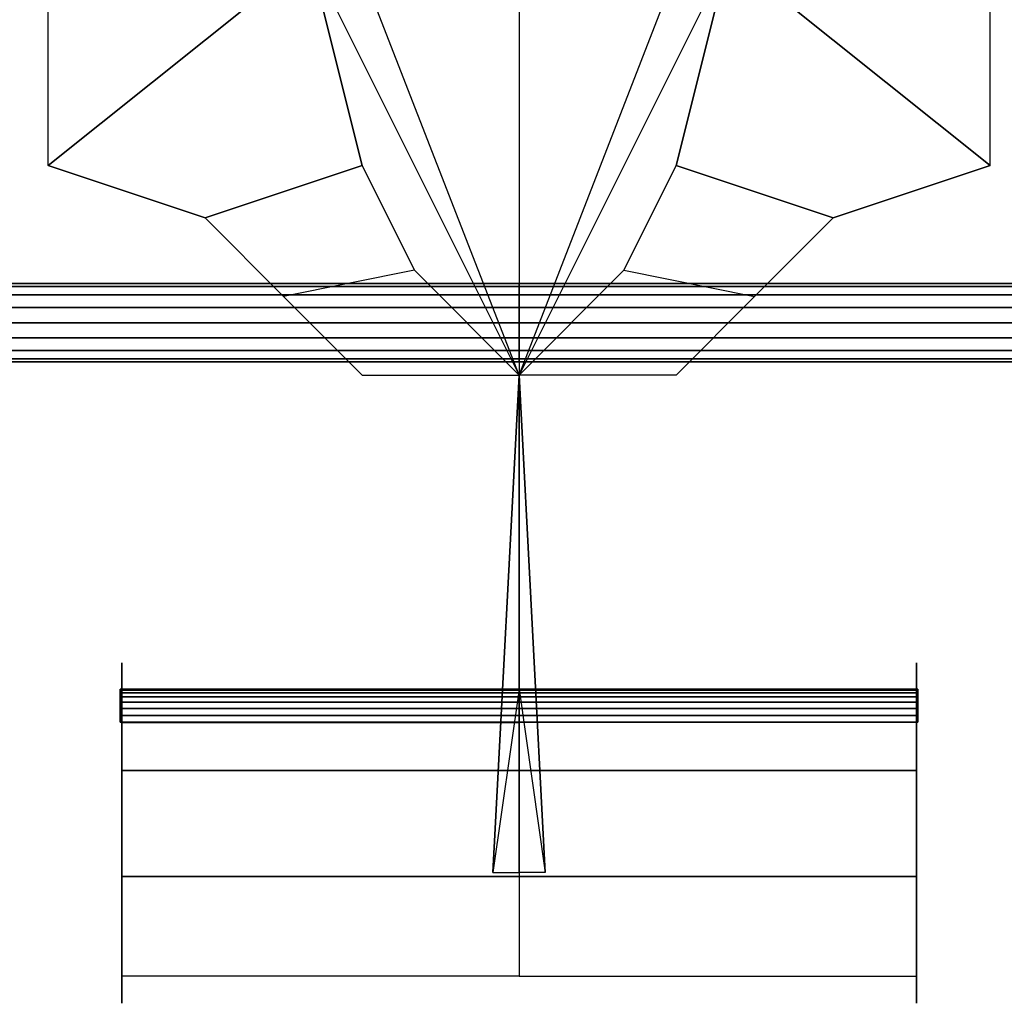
# Model space of a CAD drawing. Extents: x 149 to 250, y -977 to -912.
# Tile 48 of 156: x 222.72 to 224.61, y -968.3 to -966.42. Entities that reach past the tile are written whole.
import ezdxf

# ---------------------------------------------------------------- set-up
doc = ezdxf.new("R2010")
doc.units = 0
doc.header["$MEASUREMENT"] = 0
doc.layers.add('5', color=7, linetype='CONTINUOUS')
doc.layers.add('CAR1', color=7, linetype='CONTINUOUS')

msp = doc.modelspace()

# ---------------------------------------------------------------- linework, layer by layer
at = {"layer": '5'}
for q in [(223.62797, -968.0473, 10.25), (223.72797, -968.0473, 10.25)]:
    msp.add_line((223.67797, -967.6973, 10.25), q, dxfattribs=at)
at = {"layer": '5', "linetype": 'Continuous'}
for points in [[(222.77797, -966.0973, 9.825), (223.17797, -966.0973, 9.825), (223.27797, -966.2973, 9.825), (222.77797, -966.6973, 9.825)], [(223.67797, -967.0973, 9.825), (223.32797, -966.1973, 9.975), (223.37797, -966.0973, 10.125), (223.67797, -966.2973, 10.125)], [(223.67797, -967.0973, 9.825), (224.02797, -966.1973, 9.975), (223.97797, -966.0973, 10.125), (223.67797, -966.2973, 10.125)], [(224.57797, -966.0973, 9.825), (224.17797, -966.0973, 9.825), (224.07797, -966.2973, 9.825), (224.57797, -966.6973, 9.825)], [(223.27797, -966.2973, 9.825), (223.67797, -967.0973, 9.825), (223.32797, -966.1973, 9.975)], [(224.07797, -966.2973, 9.825), (223.67797, -967.0973, 9.825), (224.02797, -966.1973, 9.975)], [(223.27797, -966.2973, 9.825), (223.37797, -966.6973, 9.825), (223.07797, -966.7973, 9.825), (222.77797, -966.6973, 9.825)], [(223.67797, -967.0973, 9.825), (223.47797, -966.8973, 9.825), (223.37797, -966.6973, 9.825), (223.27797, -966.2973, 9.825)], [(223.67797, -967.0973, 9.825), (223.87797, -966.8973, 9.825), (223.97797, -966.6973, 9.825), (224.07797, -966.2973, 9.825)], [(224.07797, -966.2973, 9.825), (223.97797, -966.6973, 9.825), (224.27797, -966.7973, 9.825), (224.57797, -966.6973, 9.825)], [(222.77797, -966.6973, 9.825), (222.77797, -966.6973, 9.775), (223.07797, -966.7973, 9.775), (223.07797, -966.7973, 9.825)], [(223.07797, -966.7973, 9.825), (223.37797, -966.6973, 9.825), (223.47797, -966.8973, 9.825), (223.22797, -966.9473, 9.825)], [(224.27797, -966.7973, 9.825), (223.97797, -966.6973, 9.825), (223.87797, -966.8973, 9.825), (224.12797, -966.9473, 9.825)], [(224.57797, -966.6973, 9.825), (224.57797, -966.6973, 9.775), (224.27797, -966.7973, 9.775), (224.27797, -966.7973, 9.825)], [(223.07797, -966.7973, 9.825), (223.07797, -966.7973, 9.775), (223.22797, -966.9473, 9.775), (223.22797, -966.9473, 9.825)], [(224.27797, -966.7973, 9.825), (224.27797, -966.7973, 9.775), (224.12797, -966.9473, 9.775), (224.12797, -966.9473, 9.825)], [(223.22797, -966.9473, 9.825), (223.37797, -967.0973, 9.825), (223.67797, -967.0973, 9.825), (223.47797, -966.8973, 9.825)], [(224.12797, -966.9473, 9.825), (223.97797, -967.0973, 9.825), (223.67797, -967.0973, 9.825), (223.87797, -966.8973, 9.825)], [(223.22797, -966.9473, 9.825), (223.22797, -966.9473, 9.775), (223.37797, -967.0973, 9.775), (223.37797, -967.0973, 9.825)], [(224.12797, -966.9473, 9.825), (224.12797, -966.9473, 9.775), (223.97797, -967.0973, 9.775), (223.97797, -967.0973, 9.825)], [(223.62797, -968.0473, 10.25), (223.67797, -968.0473, 10.25), (223.67797, -967.0973, 9.325)], [(223.62797, -968.0473, 10.25), (223.67797, -967.0973, 9.325), (223.67797, -967.0973, 9.825), (223.67797, -967.6973, 10.25)], [(223.72797, -968.0473, 10.25), (223.67797, -967.0973, 9.325), (223.67797, -967.0973, 9.825), (223.67797, -967.6973, 10.25)], [(223.72797, -968.0473, 10.25), (223.67797, -968.0473, 10.25), (223.67797, -967.0973, 9.325)], [(222.91842, -967.7973, 10.4), (222.91842, -967.6473, 10.35), (222.91842, -967.6473, 10.3), (222.91842, -967.7973, 10.25)], [(224.43751, -967.7973, 10.4), (224.43751, -967.6473, 10.35), (224.43751, -967.6473, 10.3), (224.43751, -967.7973, 10.25)], [(222.91579, -967.6973, 10.325), (223.67797, -967.6973, 10.325), (223.67797, -967.699, 10.31206), (222.91579, -967.699, 10.31206)], [(222.91579, -967.699, 10.33794), (223.67797, -967.699, 10.33794), (223.67797, -967.6973, 10.325), (222.91579, -967.6973, 10.325)], [(222.91579, -967.699, 10.31206), (223.67797, -967.699, 10.31206), (223.67797, -967.70399, 10.3), (222.91579, -967.70399, 10.3)], [(222.91579, -967.70399, 10.35), (223.67797, -967.70399, 10.35), (223.67797, -967.699, 10.33794), (222.91579, -967.699, 10.33794)], [(222.91579, -967.70399, 10.3), (223.67797, -967.70399, 10.3), (223.67797, -967.71194, 10.28964), (222.91579, -967.71194, 10.28964)], [(222.91579, -967.71194, 10.36036), (223.67797, -967.71194, 10.36036), (223.67797, -967.70399, 10.35), (222.91579, -967.70399, 10.35)], [(224.44015, -967.699, 10.33794), (223.67797, -967.699, 10.33794), (223.67797, -967.6973, 10.325), (224.44015, -967.6973, 10.325)], [(224.44015, -967.6973, 10.325), (223.67797, -967.6973, 10.325), (223.67797, -967.699, 10.31206), (224.44015, -967.699, 10.31206)], [(224.44015, -967.70399, 10.35), (223.67797, -967.70399, 10.35), (223.67797, -967.699, 10.33794), (224.44015, -967.699, 10.33794)], [(224.44015, -967.699, 10.31206), (223.67797, -967.699, 10.31206), (223.67797, -967.70399, 10.3), (224.44015, -967.70399, 10.3)], [(224.44015, -967.71194, 10.36036), (223.67797, -967.71194, 10.36036), (223.67797, -967.70399, 10.35), (224.44015, -967.70399, 10.35)], [(224.44015, -967.70399, 10.3), (223.67797, -967.70399, 10.3), (223.67797, -967.71194, 10.28964), (224.44015, -967.71194, 10.28964)], [(222.91579, -967.71194, 10.28964), (223.67797, -967.71194, 10.28964), (223.67797, -967.7223, 10.2817), (222.91579, -967.7223, 10.2817)], [(222.91579, -967.7223, 10.3683), (223.67797, -967.7223, 10.3683), (223.67797, -967.71194, 10.36036), (222.91579, -967.71194, 10.36036)], [(222.91579, -967.7223, 10.2817), (223.67797, -967.7223, 10.2817), (223.67797, -967.73435, 10.2767), (222.91579, -967.73435, 10.2767)], [(222.91579, -967.73435, 10.3733), (223.67797, -967.73435, 10.3733), (223.67797, -967.7223, 10.3683), (222.91579, -967.7223, 10.3683)], [(224.44015, -967.7223, 10.3683), (223.67797, -967.7223, 10.3683), (223.67797, -967.71194, 10.36036), (224.44015, -967.71194, 10.36036)], [(224.44015, -967.71194, 10.28964), (223.67797, -967.71194, 10.28964), (223.67797, -967.7223, 10.2817), (224.44015, -967.7223, 10.2817)], [(224.44015, -967.73435, 10.3733), (223.67797, -967.73435, 10.3733), (223.67797, -967.7223, 10.3683), (224.44015, -967.7223, 10.3683)], [(224.44015, -967.7223, 10.2817), (223.67797, -967.7223, 10.2817), (223.67797, -967.73435, 10.2767), (224.44015, -967.73435, 10.2767)], [(222.91579, -967.73435, 10.2767), (223.67797, -967.73435, 10.2767), (223.67797, -967.7473, 10.275), (222.91579, -967.7473, 10.275)], [(222.91579, -967.7473, 10.375), (223.67797, -967.7473, 10.375), (223.67797, -967.73435, 10.3733), (222.91579, -967.73435, 10.3733)], [(224.44015, -967.7473, 10.375), (223.67797, -967.7473, 10.375), (223.67797, -967.73435, 10.3733), (224.44015, -967.73435, 10.3733)], [(224.44015, -967.73435, 10.2767), (223.67797, -967.73435, 10.2767), (223.67797, -967.7473, 10.275), (224.44015, -967.7473, 10.275)], [(222.91579, -967.7473, 10.275), (223.67797, -967.7473, 10.275), (223.67797, -967.76024, 10.2767), (222.91579, -967.76024, 10.2767)], [(222.91579, -967.76024, 10.3733), (223.67797, -967.76024, 10.3733), (223.67797, -967.7473, 10.375), (222.91579, -967.7473, 10.375)], [(223.67797, -967.76086, 10.3733), (223.67797, -967.8525, 10.365), (222.91839, -967.8525, 10.365), (222.91839, -967.76086, 10.3733)], [(223.67797, -967.76086, 10.2767), (223.67797, -967.8525, 10.285), (222.91839, -967.8525, 10.285), (222.91839, -967.76086, 10.2767)], [(224.44015, -967.76024, 10.3733), (223.67797, -967.76024, 10.3733), (223.67797, -967.7473, 10.375), (224.44015, -967.7473, 10.375)], [(224.44015, -967.7473, 10.275), (223.67797, -967.7473, 10.275), (223.67797, -967.76024, 10.2767), (224.44015, -967.76024, 10.2767)], [(223.67797, -967.76086, 10.2767), (223.67797, -967.8525, 10.285), (224.43754, -967.8525, 10.285), (224.43754, -967.76086, 10.2767)], [(223.67797, -967.76086, 10.3733), (223.67797, -967.8525, 10.365), (224.43754, -967.8525, 10.365), (224.43754, -967.76086, 10.3733)], [(222.91842, -968.2973, 10.4), (222.91842, -968.2973, 10.25), (222.91842, -967.7973, 10.25), (222.91842, -967.7973, 10.4)], [(224.43751, -968.2973, 10.4), (224.43751, -968.2973, 10.25), (224.43751, -967.7973, 10.25), (224.43751, -967.7973, 10.4)], [(223.67797, -967.8525, 10.365), (223.67797, -968.05543, 10.34), (222.91839, -968.05543, 10.34), (222.91839, -967.8525, 10.365)], [(223.67797, -967.8525, 10.285), (223.67797, -968.05543, 10.31), (222.91839, -968.05543, 10.31), (222.91839, -967.8525, 10.285)], [(223.67797, -967.8525, 10.285), (223.67797, -968.05543, 10.31), (224.43754, -968.05543, 10.31), (224.43754, -967.8525, 10.285)], [(223.67797, -967.8525, 10.365), (223.67797, -968.05543, 10.34), (224.43754, -968.05543, 10.34), (224.43754, -967.8525, 10.365)], [(223.67797, -968.05543, 10.34), (223.67797, -968.24544, 10.335), (222.91843, -968.24544, 10.335), (222.91839, -968.05543, 10.34)], [(223.67797, -968.05543, 10.31), (223.67797, -968.24544, 10.315), (222.91843, -968.24544, 10.315), (222.91839, -968.05543, 10.31)], [(223.67797, -968.05543, 10.31), (223.67797, -968.24544, 10.315), (224.43751, -968.24544, 10.315), (224.43754, -968.05543, 10.31)], [(223.67797, -968.05543, 10.34), (223.67797, -968.24544, 10.335), (224.43751, -968.24544, 10.335), (224.43754, -968.05543, 10.34)]]:
    msp.add_3dface(points, dxfattribs=at)
at = {"layer": 'CAR1', "color": 7, "linetype": 'Continuous'}
for points in [[(222.47797, -966.928, 9.7537), (223.67797, -966.928, 9.7537), (223.67797, -966.9223, 9.725), (222.47797, -966.9223, 9.725)], [(222.47797, -966.9223, 9.725), (223.67797, -966.9223, 9.725), (223.67797, -966.928, 9.6963), (222.47797, -966.928, 9.6963)], [(222.47797, -966.94426, 9.77803), (223.67797, -966.94426, 9.77803), (223.67797, -966.928, 9.7537), (222.47797, -966.928, 9.7537)], [(222.47797, -966.928, 9.6963), (223.67797, -966.928, 9.6963), (223.67797, -966.94426, 9.67197), (222.47797, -966.94426, 9.67197)], [(224.87797, -966.9223, 9.725), (223.67797, -966.9223, 9.725), (223.67797, -966.928, 9.6963), (224.87797, -966.928, 9.6963)], [(224.87797, -966.928, 9.7537), (223.67797, -966.928, 9.7537), (223.67797, -966.9223, 9.725), (224.87797, -966.9223, 9.725)], [(224.87797, -966.928, 9.6963), (223.67797, -966.928, 9.6963), (223.67797, -966.94426, 9.67197), (224.87797, -966.94426, 9.67197)], [(224.87797, -966.94426, 9.77803), (223.67797, -966.94426, 9.77803), (223.67797, -966.928, 9.7537), (224.87797, -966.928, 9.7537)], [(222.47797, -966.96859, 9.79429), (223.67797, -966.96859, 9.79429), (223.67797, -966.94426, 9.77803), (222.47797, -966.94426, 9.77803)], [(222.47797, -966.94426, 9.67197), (223.67797, -966.94426, 9.67197), (223.67797, -966.96859, 9.65571), (222.47797, -966.96859, 9.65571)], [(224.87797, -966.94426, 9.67197), (223.67797, -966.94426, 9.67197), (223.67797, -966.96859, 9.65571), (224.87797, -966.96859, 9.65571)], [(224.87797, -966.96859, 9.79429), (223.67797, -966.96859, 9.79429), (223.67797, -966.94426, 9.77803), (224.87797, -966.94426, 9.77803)], [(222.47797, -966.9973, 9.8), (223.67797, -966.9973, 9.8), (223.67797, -966.96859, 9.79429), (222.47797, -966.96859, 9.79429)], [(222.47797, -966.96859, 9.65571), (223.67797, -966.96859, 9.65571), (223.67797, -966.9973, 9.65), (222.47797, -966.9973, 9.65)], [(224.87797, -966.9973, 9.8), (223.67797, -966.9973, 9.8), (223.67797, -966.96859, 9.79429), (224.87797, -966.96859, 9.79429)], [(224.87797, -966.96859, 9.65571), (223.67797, -966.96859, 9.65571), (223.67797, -966.9973, 9.65), (224.87797, -966.9973, 9.65)], [(222.47797, -967.026, 9.79429), (223.67797, -967.026, 9.79429), (223.67797, -966.9973, 9.8), (222.47797, -966.9973, 9.8)], [(222.47797, -966.9973, 9.65), (223.67797, -966.9973, 9.65), (223.67797, -967.026, 9.65571), (222.47797, -967.026, 9.65571)], [(224.87797, -967.026, 9.79429), (223.67797, -967.026, 9.79429), (223.67797, -966.9973, 9.8), (224.87797, -966.9973, 9.8)], [(224.87797, -966.9973, 9.65), (223.67797, -966.9973, 9.65), (223.67797, -967.026, 9.65571), (224.87797, -967.026, 9.65571)], [(222.47797, -967.05033, 9.77803), (223.67797, -967.05033, 9.77803), (223.67797, -967.026, 9.79429), (222.47797, -967.026, 9.79429)], [(222.47797, -967.026, 9.65571), (223.67797, -967.026, 9.65571), (223.67797, -967.05033, 9.67197), (222.47797, -967.05033, 9.67197)], [(224.87797, -967.026, 9.65571), (223.67797, -967.026, 9.65571), (223.67797, -967.05033, 9.67197), (224.87797, -967.05033, 9.67197)], [(224.87797, -967.05033, 9.77803), (223.67797, -967.05033, 9.77803), (223.67797, -967.026, 9.79429), (224.87797, -967.026, 9.79429)], [(222.47797, -967.06659, 9.7537), (223.67797, -967.06659, 9.7537), (223.67797, -967.05033, 9.77803), (222.47797, -967.05033, 9.77803)], [(222.47797, -967.05033, 9.67197), (223.67797, -967.05033, 9.67197), (223.67797, -967.06659, 9.6963), (222.47797, -967.06659, 9.6963)], [(222.47797, -967.0723, 9.725), (223.67797, -967.0723, 9.725), (223.67797, -967.06659, 9.7537), (222.47797, -967.06659, 9.7537)], [(222.47797, -967.06659, 9.6963), (223.67797, -967.06659, 9.6963), (223.67797, -967.0723, 9.725), (222.47797, -967.0723, 9.725)], [(224.87797, -967.05033, 9.67197), (223.67797, -967.05033, 9.67197), (223.67797, -967.06659, 9.6963), (224.87797, -967.06659, 9.6963)], [(224.87797, -967.06659, 9.7537), (223.67797, -967.06659, 9.7537), (223.67797, -967.05033, 9.77803), (224.87797, -967.05033, 9.77803)], [(224.87797, -967.06659, 9.6963), (223.67797, -967.06659, 9.6963), (223.67797, -967.0723, 9.725), (224.87797, -967.0723, 9.725)], [(224.87797, -967.0723, 9.725), (223.67797, -967.0723, 9.725), (223.67797, -967.06659, 9.7537), (224.87797, -967.06659, 9.7537)]]:
    msp.add_3dface(points, dxfattribs=at)

doc.saveas('drawing.dxf')
